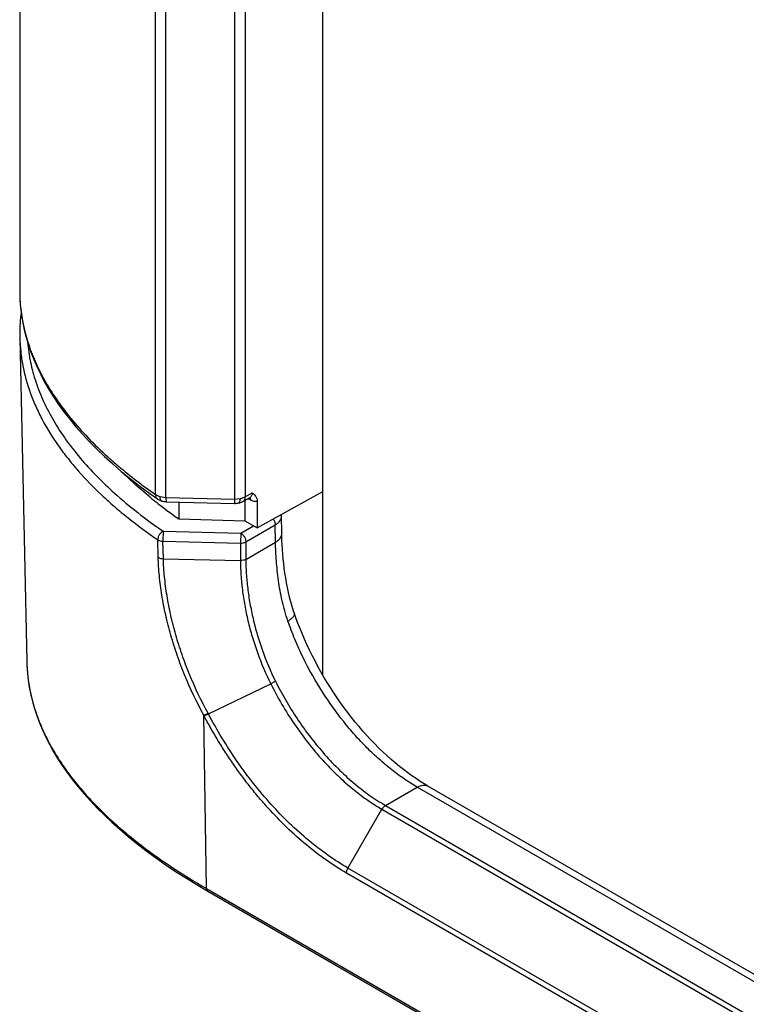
# Model space of a CAD drawing. Header units: inches. Extents: x 0 to 34, y 0 to 22.
# Tile 58 of 124: x 21.941 to 22.322, y 16.06 to 16.577. Entities that reach past the tile are written whole.
import ezdxf

# ---------------------------------------------------------------- set-up
doc = ezdxf.new("R2010")
doc.units = ezdxf.units.IN
doc.header["$LTSCALE"] = 1.87
doc.header["$MEASUREMENT"] = 0
doc.layers.get('0').update_dxf_attribs({"linetype": 'CONTINUOUS'})

msp = doc.modelspace()

# ---------------------------------------------------------------- linework, layer by layer
at = {"color": 7, "linetype": 'CONTINUOUS'}
for p, q in [((21.9409566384, 17.7000552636), (21.9409566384, 16.4347667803)), ((22.1000556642, 16.2328449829), (22.1000556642, 17.6752277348)), ((22.0122232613, 16.3276044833), (22.0122232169, 17.5928929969)), ((22.017682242, 16.3260402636), (22.017682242, 17.5913287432)), ((22.0592320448, 17.591660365), (22.0592320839, 16.3263719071)), ((22.05370516, 17.5904488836), (22.05370516, 16.325160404)), ((21.9409566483, 16.4348082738), (21.9409566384, 16.4347667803)), ((21.9410417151, 16.4099202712), (21.9446767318, 16.2399020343)), ((22.0092516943, 16.3280783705), (22.0132641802, 16.3252312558)), ((22.0122232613, 16.3276044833), (22.012945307, 16.3271666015)), ((22.012945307, 16.3271666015), (22.0143600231, 16.3265759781)), ((22.0146692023, 16.3264811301), (22.017682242, 16.3260402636)), ((22.017682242, 16.3260402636), (22.05370516, 16.325160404)), ((22.017682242, 16.3260402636), (22.0177759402, 16.3238204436)), ((22.05370516, 16.325160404), (22.0566840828, 16.3254332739)), ((22.05370516, 16.325160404), (22.0537988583, 16.322940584)), ((22.05699627, 16.3255074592), (22.0592320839, 16.3263719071)), ((22.0581418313, 16.3239670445), (22.0618670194, 16.3260441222)), ((22.0592320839, 16.3263719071), (22.0629911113, 16.328467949)), ((22.0621050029, 16.324644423), (22.0606851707, 16.325406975)), ((22.0617250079, 16.325965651), (22.0620906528, 16.3248726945)), ((22.0620724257, 16.3261183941), (22.0620822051, 16.3261194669)), ((22.0656420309, 16.3100059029), (22.1000572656, 16.3291950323)), ((22.0155596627, 16.3241486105), (22.0155529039, 16.3241505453)), ((22.0177759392, 16.3238204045), (22.0537988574, 16.3229405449)), ((22.0244704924, 16.3236568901), (22.0244704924, 16.3147358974)), ((22.0559426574, 16.3231383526), (22.0559467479, 16.3231392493)), ((22.0580464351, 16.3239147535), (22.0581420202, 16.3239671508)), ((22.0591470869, 16.3245275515), (22.0591470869, 16.3137560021)), ((22.0656420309, 16.3240162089), (22.0656420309, 16.3100059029)), ((22.0244704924, 16.3147358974), (22.0591470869, 16.3137560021)), ((22.0785350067, 16.3072888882), (22.0783897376, 16.3163097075)), ((22.0570260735, 16.3073063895), (22.0636717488, 16.3111435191)), ((22.0591470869, 16.3137560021), (22.0656420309, 16.3100059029)), ((22.0596777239, 16.3027135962), (22.0750948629, 16.311615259)), ((22.0752414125, 16.302514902), (22.0750948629, 16.311615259)), ((22.0162690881, 16.3083018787), (22.0161105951, 16.3030768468)), ((22.0162690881, 16.3083018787), (22.0570260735, 16.3073063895)), ((22.0570260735, 16.3073063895), (22.0568675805, 16.3020813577)), ((22.0136592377, 16.2946055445), (22.0133928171, 16.3037979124)), ((22.0161105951, 16.3030768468), (22.0568676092, 16.302081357)), ((22.016375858, 16.2938850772), (22.0161105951, 16.3030768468)), ((22.0568676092, 16.302081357), (22.0568677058, 16.292896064)), ((22.0596777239, 16.3027135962), (22.0596777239, 16.2935286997)), ((22.0596777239, 16.2935286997), (22.0752414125, 16.302514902)), ((22.016375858, 16.2938850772), (22.0568677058, 16.292896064)), ((21.9446748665, 16.239992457), (21.9447511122, 16.2377105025)), ((22.039987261, 16.2125298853), (22.0727477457, 16.2282714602)), ((22.0752268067, 16.2295689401), (22.0727477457, 16.2282714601)), ((22.0376458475, 16.2117028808), (22.0398404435, 16.2128025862)), ((22.0377226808, 16.2114838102), (22.037646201, 16.2117022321)), ((22.0377226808, 16.2114838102), (22.037646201, 16.2117022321)), ((22.0390324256, 16.1207607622), (22.0376895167, 16.2115610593)), ((22.0377970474, 16.2114265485), (22.0399898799, 16.2125311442)), ((22.0399898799, 16.2125311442), (22.0398404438, 16.2128025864)), ((22.1329738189, 16.1643815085), (22.1496123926, 16.1739878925)), ((26.8801558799, 13.4426313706), (22.1496123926, 16.1739878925)), ((26.8857815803, 13.4431884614), (22.1552372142, 16.1745454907)), ((22.1132777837, 16.1315351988), (22.1310988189, 16.1624021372)), ((22.1310988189, 16.1624021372), (26.861643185, 13.4310451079)), ((22.1329738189, 16.1643815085), (26.863518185, 13.4330244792)), ((26.8430459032, 13.3975115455), (22.1125015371, 16.1288685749)), ((26.8438221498, 13.4001781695), (22.1132777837, 16.1315351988)), ((22.0344103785, 16.1225150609), (22.0396536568, 16.119429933)), ((22.0390324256, 16.1207607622), (26.9180697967, 13.3036657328)), ((22.0396536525, 16.1194299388), (26.9186904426, 13.3023352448))]:
    msp.add_line(p, q, dxfattribs=at)
for points in [[(21.9409566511, 16.4348089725), (21.9409662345, 16.433454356), (21.9411068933, 16.4295696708), (21.9414157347, 16.4256822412), (21.9418935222, 16.4217925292), (21.9425419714, 16.4178961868), (21.9433618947, 16.4139961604), (21.9443540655, 16.4100952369), (21.9455213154, 16.4061888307), (21.9468645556, 16.4022798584), (21.9483846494, 16.398371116), (21.9500856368, 16.3944578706), (21.9519685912, 16.3905430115), (21.9540345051, 16.3866293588), (21.9562886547, 16.3827121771), (21.9587322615, 16.3787944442), (21.9613664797, 16.3748790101), (21.9641978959, 16.3709611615), (21.9672279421, 16.3670439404), (21.9704578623, 16.3631303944), (21.9738953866, 16.3592161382), (21.9775420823, 16.3553043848), (21.9813992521, 16.3513983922), (21.9854756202, 16.3474942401), (21.9897727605, 16.3435954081), (21.9942919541, 16.3397054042)], [(21.9417445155, 16.4230056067), (21.9416425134, 16.4222724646), (21.9412833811, 16.4185832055), (21.9410774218, 16.4148907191), (21.9410244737, 16.4111971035), (21.9410417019, 16.4099220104)], [(21.9942919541, 16.3397054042), (21.9990428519, 16.3358207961), (22.0040299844, 16.3319430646), (22.0092516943, 16.3280783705)], [(22.0132640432, 16.3252313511), (22.0133023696, 16.3252048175), (22.0136747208, 16.3249652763)], [(22.0618683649, 16.3260448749), (22.0619226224, 16.3260721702), (22.0619903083, 16.3260985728), (22.0620413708, 16.3261127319), (22.0620724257, 16.3261183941)], [(22.0136747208, 16.3249652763), (22.0140659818, 16.3247457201), (22.0144751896, 16.3245469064), (22.0148974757, 16.3243711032), (22.0153336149, 16.3242176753), (22.0155529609, 16.3241505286)], [(22.0155597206, 16.3241485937), (22.0156336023, 16.3241282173), (22.0160802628, 16.3240198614), (22.0165342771, 16.3239346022), (22.0169904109, 16.3238729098), (22.0174492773, 16.3238341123), (22.0177759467, 16.3238204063)], [(22.0537988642, 16.3229405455), (22.054278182, 16.3229411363), (22.0547200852, 16.3229635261), (22.0551619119, 16.3230071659), (22.0555984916, 16.3230717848), (22.0559426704, 16.3231383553)], [(22.0559467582, 16.3231392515), (22.056151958, 16.3231878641), (22.0565464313, 16.3232962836), (22.0569351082, 16.3234234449), (22.0573149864, 16.3235688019), (22.0576851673, 16.3237322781), (22.0580464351, 16.3239147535)], [(22.0783897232, 16.316310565), (22.078387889, 16.3163913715), (22.0783648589, 16.3167752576), (22.07832773, 16.3170791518)], [(22.0832780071, 16.271217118), (22.0826307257, 16.273708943), (22.0820416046, 16.2762134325), (22.0815070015, 16.2787286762), (22.0810243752, 16.2812499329), (22.0805911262, 16.2837722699), (22.0802041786, 16.2862940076), (22.0798615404, 16.2888106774), (22.0795613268, 16.2913175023), (22.0793012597, 16.2938124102), (22.0790798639, 16.2962908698), (22.0788961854, 16.298748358), (22.0787490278, 16.301182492), (22.0786375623, 16.303589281), (22.0785618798, 16.305963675), (22.0785349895, 16.3072880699)], [(22.0851744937, 16.265068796), (22.0847600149, 16.2662916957), (22.0839868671, 16.2687424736), (22.0832780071, 16.271217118)], [(22.1006832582, 16.2317605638), (22.099065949, 16.2345551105), (22.097496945, 16.2373736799), (22.0959779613, 16.2402130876), (22.0945104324, 16.2430705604), (22.0930957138, 16.2459433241), (22.0917352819, 16.2488281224), (22.0904303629, 16.2517221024), (22.0891821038, 16.2546224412), (22.0879917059, 16.2575259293), (22.0868601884, 16.2604296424), (22.0857884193, 16.2633308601), (22.0851744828, 16.2650688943)], [(21.9447511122, 16.2377105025), (21.9450054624, 16.2339658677), (21.9454213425, 16.2302192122), (21.945999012, 16.2264754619), (21.9467384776, 16.2227347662), (21.9476412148, 16.218992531), (21.9487075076, 16.2152514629), (21.9499372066, 16.2115137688), (21.951332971, 16.2077742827), (21.9528954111, 16.204035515), (21.9546251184, 16.2002999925), (21.9565265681, 16.1965628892), (21.9586008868, 16.1928269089), (21.9608481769, 16.1890944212), (21.9632731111, 16.1853605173), (21.9658762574, 16.1816279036), (21.9686585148, 16.1778990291), (21.971626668, 16.1741691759), (21.9747822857, 16.1704412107), (21.9781266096, 16.1667181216), (21.9816674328, 16.1629960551), (21.9854062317, 16.1592782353), (21.9893435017, 16.1555673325), (21.9934868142, 16.1518593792), (21.9978367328, 16.1481575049), (22.0023944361, 16.1444647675), (22.0071694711, 16.1407778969), (22.0121632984, 16.1371004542), (22.0173771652, 16.1334358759), (22.0228212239, 16.129781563), (22.0284997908, 16.126139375), (22.0344103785, 16.1225150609)], [(22.1552371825, 16.1745455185), (22.1533233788, 16.1756786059), (22.1511625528, 16.1770251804), (22.1489933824, 16.178448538), (22.1468182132, 16.1799479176), (22.1446395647, 16.1815222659), (22.1424602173, 16.1831702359), (22.140282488, 16.1848907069), (22.1381087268, 16.186682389), (22.1359416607, 16.1885435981), (22.1337836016, 16.1904728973), (22.1316368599, 16.1924686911), (22.1295040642, 16.1945289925), (22.1273874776, 16.1966520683), (22.1252893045, 16.1988360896), (22.1232120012, 16.2010788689), (22.1211577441, 16.2033784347), (22.1191286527, 16.2057327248), (22.1171270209, 16.2081393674), (22.1151548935, 16.2105962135), (22.1132143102, 16.21310097), (22.1113074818, 16.2156509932), (22.1094363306, 16.2182439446), (22.1076027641, 16.2208773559), (22.105808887, 16.2235483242), (22.1040564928, 16.2262543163), (22.1023473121, 16.2289927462), (22.1006832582, 16.2317605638)]]:
    msp.add_lwpolyline(points, dxfattribs=at)
for centre, radius, start, end in [((22.0272487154, 16.4347584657), 0.0862931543, 179.9944788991, 181.3973265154), ((22.0273410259, 16.4347610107), 0.0863854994, 181.3975209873, 182.6426891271), ((22.0276122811, 16.4347743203), 0.0866570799, 182.6432105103, 184.311612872), ((22.0279236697, 16.4347970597), 0.0869692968, 184.3111283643, 184.907928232), ((22.160657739, 16.5102853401), 0.2382726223, 230.9043873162, 231.4574809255), ((22.0175642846, 16.3364696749), 0.0103996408, 252.0544695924, 253.8362844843), ((22.0219860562, 16.3264773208), 0.007316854, 179.9701636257, 182.0786231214), ((22.047143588, 16.3254291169), 0.0095404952, 358.5857544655, 0.0249699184), ((22.0542216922, 16.3364894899), 0.0113271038, 282.5557373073, 284.1788985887), ((22.1639389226, 16.5144124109), 0.2435450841, 231.4587027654, 232.0514055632), ((22.1761559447, 16.5303935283), 0.2636601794, 232.093512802, 234.8788906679), ((22.058730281, 16.3245468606), 0.0033761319, 1.6559464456, 5.5382944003), ((22.0302468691, 16.2417334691), 0.0855897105, 181.2260994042, 182.5318200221), ((22.0303865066, 16.2417399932), 0.0857294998, 182.5320534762, 184.0555425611), ((22.0305700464, 16.2417528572), 0.0859134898, 184.0554433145, 184.974512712), ((22.2183074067, 16.2953708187), 0.1596642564, 222.2134107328, 223.665214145)]:
    msp.add_arc(centre, radius, start, end, dxfattribs=at)
for points, knots in [([(21.9412732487, 16.4273564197), (21.9415581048, 16.4240390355), (21.9425233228, 16.4173465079), (21.9451185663, 16.4073695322), (21.9489076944, 16.3973655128), (21.9539268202, 16.3873378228), (21.9602143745, 16.3772790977), (21.9678402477, 16.3671920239), (21.9768771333, 16.3570740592), (21.9836193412, 16.3505702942), (21.9872260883, 16.3473179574)], [0, 0, 0, 0, 0.1057228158, 0.2141657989, 0.3267178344, 0.4447634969, 0.569658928, 0.7028481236, 0.8457916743, 1, 1, 1, 1]), ([(21.9410429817, 16.4098558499), (21.9410948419, 16.4074309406), (21.9414034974, 16.4025688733), (21.9424781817, 16.3953103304), (21.9441588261, 16.3880916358), (21.9464339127, 16.3809302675), (21.9492873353, 16.3738400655), (21.9538947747, 16.3644009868), (21.9595782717, 16.355259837), (21.9661609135, 16.3464681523), (21.9735502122, 16.3376386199), (21.981797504, 16.3292000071), (21.9907567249, 16.3211403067), (22.0004387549, 16.3131099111), (22.0081128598, 16.307443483), (22.0133928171, 16.3037979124)], [0, 0, 0, 0, 0.0546153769, 0.1095499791, 0.1650465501, 0.2213267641, 0.2785832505, 0.336985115, 0.4576775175, 0.5201963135, 0.5842135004, 0.7168179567, 0.7854255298, 0.8555223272, 1, 1, 1, 1]), ([(21.9450774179, 16.4076114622), (21.9453763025, 16.4040786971), (21.9464235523, 16.3969853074), (21.9492863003, 16.3865056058), (21.9534012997, 16.3761750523), (21.9587221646, 16.3660435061), (21.9651841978, 16.3561468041), (21.9753970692, 16.3430802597), (21.9843264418, 16.3340596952), (21.9907019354, 16.3283344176)], [0, 0, 0, 0, 0.1135884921, 0.2290467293, 0.3473117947, 0.469144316, 0.595085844, 0.7254667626, 1, 1, 1, 1]), ([(21.9872260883, 16.3473179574), (21.9890765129, 16.3456493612), (21.9970827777, 16.3386764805), (22.0055587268, 16.3322503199), (22.0122232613, 16.3276044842)], [0, 0, 0, 0, 0.2347136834, 1, 1, 1, 1]), ([(22.0103991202, 16.3253632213), (22.0090097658, 16.3264921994), (22.003732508, 16.3308813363), (21.9986550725, 16.335513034), (21.9950495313, 16.3390827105)], [0, 0, 0, 0, 0.2608159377, 1, 1, 1, 1]), ([(21.9907019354, 16.3283344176), (21.9946611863, 16.3247789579), (22.0029878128, 16.317835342), (22.0117340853, 16.3114330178), (22.0162690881, 16.3083018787)], [0, 0, 0, 0, 0.4912504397, 1, 1, 1, 1]), ([(22.0122232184, 16.327604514), (22.0122232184, 16.3273536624), (22.0122628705, 16.3268713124), (22.0124603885, 16.3262006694), (22.0127907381, 16.3256377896), (22.0130975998, 16.3253473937), (22.0132640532, 16.3252313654)], [0, 0, 0, 0, 0.2798684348, 0.53636232, 0.773627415, 1, 1, 1, 1]), ([(22.0155529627, 16.3241505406), (22.0154887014, 16.3241692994), (22.0153608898, 16.3242282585), (22.0151932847, 16.3243714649), (22.0150478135, 16.3245664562), (22.0148738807, 16.3249127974), (22.0147275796, 16.3254691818), (22.0146836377, 16.325948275), (22.0146740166, 16.3262119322)], [0, 0, 0, 0, 0.0849059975, 0.1756876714, 0.2768824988, 0.3914407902, 0.6653734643, 1, 1, 1, 1]), ([(22.0559467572, 16.3231392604), (22.0560011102, 16.3231514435), (22.0561117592, 16.3232004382), (22.0562525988, 16.32333337), (22.0563736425, 16.3235213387), (22.0565203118, 16.323868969), (22.0566400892, 16.3244349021), (22.0566744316, 16.3249221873), (22.056681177, 16.3251936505)], [0, 0, 0, 0, 0.0727655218, 0.1540386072, 0.2496905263, 0.3628435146, 0.6452664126, 1, 1, 1, 1]), ([(22.0592320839, 16.3263719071), (22.0592320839, 16.3261034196), (22.0591919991, 16.3255940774), (22.058986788, 16.3248958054), (22.0586412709, 16.3243325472), (22.0583155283, 16.3240639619), (22.0581420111, 16.323967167)], [0, 0, 0, 0, 0.2918218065, 0.5517156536, 0.7840425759, 1, 1, 1, 1]), ([(22.0629911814, 16.3284679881), (22.0629911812, 16.328199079), (22.0629495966, 16.3276875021), (22.0627372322, 16.326985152), (22.0623803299, 16.3264163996), (22.0620463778, 16.3261442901), (22.0618682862, 16.3260448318)], [0, 0, 0, 0, 0.2888417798, 0.5475139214, 0.7808981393, 1, 1, 1, 1]), ([(22.0629911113, 16.328467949), (22.0633136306, 16.3282144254), (22.0639640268, 16.3276997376), (22.0646870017, 16.3269282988), (22.0651470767, 16.3261864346), (22.0655290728, 16.3252928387), (22.065642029, 16.3245340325), (22.0656420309, 16.3240162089)], [0, 0, 0, 0, 0.2281826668, 0.4611744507, 0.5832111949, 0.7119740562, 1, 1, 1, 1]), ([(22.0656420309, 16.3240162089), (22.0653800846, 16.3239461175), (22.0648165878, 16.3238701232), (22.0639349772, 16.3239468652), (22.0630128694, 16.3242048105), (22.0624087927, 16.3244812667), (22.0621050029, 16.324644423)], [0, 0, 0, 0, 0.2215176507, 0.4594400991, 0.7183005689, 1, 1, 1, 1]), ([(22.0740299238, 16.3146832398), (22.0741951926, 16.314445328), (22.07449175, 16.3139498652), (22.0748277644, 16.3131692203), (22.0750402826, 16.3123873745), (22.0750948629, 16.3118650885), (22.0750948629, 16.311615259)], [0, 0, 0, 0, 0.2640299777, 0.5244687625, 0.772293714, 1, 1, 1, 1]), ([(22.0750948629, 16.311615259), (22.075594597, 16.3119073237), (22.0764997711, 16.3125385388), (22.0774209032, 16.3135249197), (22.0779350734, 16.3143686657), (22.0782038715, 16.3150048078), (22.0783624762, 16.3156541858), (22.0783932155, 16.3160929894), (22.0783897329, 16.3163097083)], [0, 0, 0, 0, 0.2892423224, 0.5479846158, 0.6674040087, 0.7814514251, 0.8916898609, 1, 1, 1, 1]), ([(22.0162690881, 16.3083018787), (22.0160708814, 16.3082076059), (22.0156802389, 16.3079727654), (22.0149475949, 16.3073753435), (22.0143231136, 16.3066171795), (22.0138490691, 16.305763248), (22.013508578, 16.3049089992), (22.0133863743, 16.3042321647), (22.0133927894, 16.3037979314)], [0, 0, 0, 0, 0.1178752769, 0.2434221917, 0.5066279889, 0.6387002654, 0.7667669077, 1, 1, 1, 1]), ([(22.0570260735, 16.3073063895), (22.0572075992, 16.3072015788), (22.0575661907, 16.3069502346), (22.0582374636, 16.3063218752), (22.058946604, 16.3053533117), (22.0594308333, 16.3042549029), (22.0596393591, 16.3033594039), (22.0596777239, 16.302923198), (22.0596777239, 16.3027135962)], [0, 0, 0, 0, 0.1142582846, 0.2375415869, 0.5000062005, 0.7624674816, 0.885746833, 1, 1, 1, 1]), ([(22.0752414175, 16.3025145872), (22.0757415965, 16.3028140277), (22.0766478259, 16.3034610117), (22.0777232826, 16.3046331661), (22.0782930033, 16.3057316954), (22.0785076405, 16.3066243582), (22.0785385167, 16.3070686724), (22.0785350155, 16.3072880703)], [0, 0, 0, 0, 0.2885433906, 0.5473533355, 0.7808005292, 0.8913926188, 1, 1, 1, 1]), ([(22.0133927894, 16.3037979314), (22.0135686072, 16.3036800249), (22.0139636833, 16.3034711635), (22.0148643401, 16.3031672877), (22.0156063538, 16.3030794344), (22.0161105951, 16.3030768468)], [0, 0, 0, 0, 0.223272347, 0.4681696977, 1, 1, 1, 1]), ([(22.0568676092, 16.302081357), (22.0573764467, 16.3020689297), (22.0581320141, 16.3021369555), (22.0590649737, 16.3024092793), (22.0594860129, 16.3026029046), (22.0596777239, 16.3027135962)], [0, 0, 0, 0, 0.5248013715, 0.771750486, 1, 1, 1, 1]), ([(22.0817317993, 16.2611727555), (22.0805166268, 16.2646574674), (22.07904163, 16.269977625), (22.0776068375, 16.2771267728), (22.0767708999, 16.2824129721), (22.0761369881, 16.2876173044), (22.0756787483, 16.2927096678), (22.0753768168, 16.2976624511), (22.0752698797, 16.3009161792), (22.0752414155, 16.3025149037)], [0, 0, 0, 0, 0.263567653, 0.3931729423, 0.5207071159, 0.6456705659, 0.7675386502, 0.8858046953, 1, 1, 1, 1]), ([(22.0376461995, 16.2117022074), (22.0339370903, 16.2184472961), (22.0289719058, 16.2288420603), (22.0235869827, 16.2430726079), (22.0202255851, 16.2537083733), (22.0175334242, 16.2642606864), (22.0155189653, 16.2746311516), (22.0141904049, 16.2847214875), (22.0137532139, 16.2913583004), (22.0136592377, 16.2946055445)], [0, 0, 0, 0, 0.2652822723, 0.395881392, 0.5241874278, 0.6494718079, 0.7709953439, 0.8880440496, 1, 1, 1, 1]), ([(22.0136592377, 16.2946055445), (22.0138350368, 16.2944877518), (22.0142300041, 16.2942790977), (22.0151302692, 16.2939755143), (22.0158718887, 16.2938877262), (22.0163758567, 16.2938851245)], [0, 0, 0, 0, 0.2232974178, 0.4682000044, 1, 1, 1, 1]), ([(22.0398404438, 16.2128025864), (22.0362125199, 16.2194010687), (22.0313569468, 16.2295691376), (22.0260913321, 16.2434880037), (22.0228048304, 16.2538885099), (22.0201722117, 16.2642068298), (22.0182012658, 16.2743477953), (22.0168996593, 16.2842165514), (22.0164694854, 16.2907083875), (22.0163758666, 16.2938852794)], [0, 0, 0, 0, 0.2653350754, 0.3959241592, 0.5242046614, 0.6494586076, 0.7709597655, 0.8880079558, 1, 1, 1, 1]), ([(22.0596777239, 16.2935283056), (22.0594860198, 16.2934176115), (22.0590649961, 16.2932239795), (22.0581320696, 16.2929516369), (22.0573765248, 16.2928835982), (22.0568677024, 16.2928960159)], [0, 0, 0, 0, 0.2282508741, 0.4752001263, 1, 1, 1, 1]), ([(22.0568677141, 16.2928962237), (22.0568679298, 16.2903845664), (22.0570400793, 16.2852532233), (22.057779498, 16.2774398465), (22.0590064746, 16.2694000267), (22.0607270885, 16.2612000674), (22.0629475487, 16.2529083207), (22.0666043, 16.2417634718), (22.0700886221, 16.233586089), (22.0727478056, 16.2282714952)], [0, 0, 0, 0, 0.1122984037, 0.2293737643, 0.3507151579, 0.4757329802, 0.6038031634, 0.7342948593, 1, 1, 1, 1]), ([(22.0596779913, 16.2935288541), (22.0596781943, 16.2910442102), (22.0598458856, 16.2859680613), (22.0605674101, 16.2782378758), (22.0617651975, 16.2702822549), (22.0634463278, 16.2621663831), (22.0656181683, 16.2539576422), (22.0691993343, 16.242921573), (22.0726190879, 16.2348211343), (22.0752332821, 16.2295559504)], [0, 0, 0, 0, 0.1123019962, 0.2293819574, 0.350726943, 0.4757459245, 0.6038148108, 0.7343033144, 1, 1, 1, 1]), ([(22.0817318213, 16.2611727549), (22.0820258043, 16.2613496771), (22.0825797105, 16.2617008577), (22.0833391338, 16.26224547), (22.0839813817, 16.262778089), (22.0844985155, 16.2632916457), (22.0848847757, 16.2637807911), (22.0851364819, 16.2642411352), (22.0852315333, 16.2646154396), (22.085223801, 16.2648862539), (22.0851947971, 16.265010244), (22.0851744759, 16.2650687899)], [0, 0, 0, 0, 0.1880649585, 0.3592879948, 0.5118967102, 0.6449168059, 0.7580823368, 0.8523550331, 0.9307809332, 0.9660322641, 1, 1, 1, 1]), ([(22.100054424, 16.2237082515), (22.0962624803, 16.2296327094), (22.0910914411, 16.2388184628), (22.0853317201, 16.2515053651), (22.0828571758, 16.2579458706), (22.0817317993, 16.2611727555)], [0, 0, 0, 0, 0.5050244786, 0.7546343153, 1, 1, 1, 1]), ([(21.944980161, 16.234303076), (21.9452141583, 16.2316146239), (21.9459408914, 16.2262270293), (21.9477822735, 16.2182265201), (21.9503630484, 16.2102976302), (21.9536607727, 16.202461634), (21.9576556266, 16.1947387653), (21.9623216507, 16.1871472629), (21.9676248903, 16.1796990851), (21.9735363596, 16.1724075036), (21.9800271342, 16.1652840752), (21.9870685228, 16.1583404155), (21.994625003, 16.1515806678), (22.0054625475, 16.1427200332), (22.0201459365, 16.1321644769), (22.0325814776, 16.1244854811), (22.0390324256, 16.1207607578)], [0, 0, 0, 0, 0.0529079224, 0.1064005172, 0.1607474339, 0.216180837, 0.2728973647, 0.3310497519, 0.390737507, 0.4520310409, 0.5149736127, 0.5795808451, 0.6458300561, 0.7136775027, 0.8539571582, 1, 1, 1, 1]), ([(22.0727477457, 16.2282714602), (22.0745773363, 16.2246009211), (22.0784841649, 16.2173842), (22.0850307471, 16.2070113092), (22.0921919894, 16.1971992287), (22.0973765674, 16.191042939), (22.1000524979, 16.1880933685)], [0, 0, 0, 0, 0.2525453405, 0.5048822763, 0.7547650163, 1, 1, 1, 1]), ([(22.0752332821, 16.2295559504), (22.0769157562, 16.2261808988), (22.0804937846, 16.2195355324), (22.0864519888, 16.2099464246), (22.0929470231, 16.2008208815), (22.0976339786, 16.1950562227), (22.1000520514, 16.1922787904)], [0, 0, 0, 0, 0.2519997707, 0.5039526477, 0.7539214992, 1, 1, 1, 1]), ([(22.149612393, 16.1739878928), (22.1473213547, 16.1753107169), (22.1427468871, 16.1781965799), (22.1360808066, 16.183087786), (22.1295136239, 16.1885963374), (22.1230991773, 16.1946770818), (22.1168889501, 16.2012810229), (22.1089017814, 16.21076781), (22.1034431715, 16.2184137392), (22.100054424, 16.2237082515)], [0, 0, 0, 0, 0.1120575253, 0.2288532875, 0.3499673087, 0.4748858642, 0.6030230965, 0.7337342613, 1, 1, 1, 1]), ([(22.1125015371, 16.1288685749), (22.1088795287, 16.1309599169), (22.1016560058, 16.135604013), (22.091217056, 16.1436240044), (22.0810131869, 16.1527844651), (22.0728614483, 16.1612215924), (22.0665536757, 16.1684393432), (22.06192408, 16.1741015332), (22.0574423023, 16.1799598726), (22.0531195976, 16.1859950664), (22.0496636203, 16.1911538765), (22.0469943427, 16.1953571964), (22.0450384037, 16.1985444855), (22.043127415, 16.2017602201), (22.0406373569, 16.206076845), (22.0388426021, 16.2093548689), (22.0376895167, 16.2115610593)], [0, 0, 0, 0, 0.111136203, 0.2278363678, 0.3494508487, 0.4751787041, 0.5393125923, 0.6041252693, 0.6694894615, 0.7352781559, 0.8013546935, 0.8344571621, 0.8675830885, 0.9007200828, 0.9338523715, 1, 1, 1, 1]), ([(22.1132777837, 16.1315351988), (22.1097295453, 16.1335839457), (22.10265298, 16.1381329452), (22.0924256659, 16.1459876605), (22.0824276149, 16.1549587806), (22.072778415, 16.1649390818), (22.0635921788, 16.1758099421), (22.0549782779, 16.1874420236), (22.0470394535, 16.1996960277), (22.0422478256, 16.2082045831), (22.039987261, 16.2125298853)], [0, 0, 0, 0, 0.1111486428, 0.2278587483, 0.34948145, 0.4752169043, 0.6041540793, 0.7353000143, 0.8676057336, 1, 1, 1, 1]), ([(22.1000520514, 16.1922787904), (22.1025640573, 16.1893934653), (22.1077058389, 16.1838888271), (22.1158573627, 16.1763808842), (22.1242336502, 16.1698349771), (22.1300526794, 16.1660681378), (22.1329738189, 16.1643815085)], [0, 0, 0, 0, 0.2648508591, 0.520946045, 0.7664770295, 1, 1, 1, 1]), ([(22.1028084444, 16.1851316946), (22.1050162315, 16.1828190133), (22.1095033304, 16.1783971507), (22.1165288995, 16.1723269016), (22.123690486, 16.166967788), (22.1286248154, 16.1638305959), (22.1310988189, 16.1624021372)], [0, 0, 0, 0, 0.2634876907, 0.5187486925, 0.7645754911, 1, 1, 1, 1]), ([(22.1496119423, 16.1739881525), (22.1501057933, 16.1742732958), (22.1510871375, 16.1747407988), (22.1523793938, 16.1750520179), (22.1533518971, 16.1750859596), (22.1540274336, 16.1750105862), (22.1546611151, 16.1748354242), (22.1550527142, 16.1746519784), (22.1552371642, 16.1745454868)], [0, 0, 0, 0, 0.2894158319, 0.5482977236, 0.6677504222, 0.7817753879, 0.8919070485, 1, 1, 1, 1]), ([(22.1329738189, 16.1643815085), (22.1327922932, 16.1642766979), (22.1324336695, 16.1640252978), (22.1317626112, 16.1633973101), (22.1313395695, 16.1628191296), (22.1310988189, 16.1624021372)], [0, 0, 0, 0, 0.2285137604, 0.4750773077, 1, 1, 1, 1]), ([(22.1125015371, 16.1288685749), (22.1124982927, 16.1290813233), (22.1125321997, 16.1295255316), (22.1127380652, 16.1304394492), (22.1130318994, 16.1311093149), (22.1132777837, 16.1315351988)], [0, 0, 0, 0, 0.2275932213, 0.4739789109, 1, 1, 1, 1]), ([(22.039032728, 16.1207605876), (22.0390349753, 16.1206132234), (22.0390615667, 16.1203330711), (22.0391804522, 16.1199486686), (22.0393758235, 16.1196368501), (22.0395569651, 16.1194857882), (22.0396536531, 16.1194299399)], [0, 0, 0, 0, 0.2886851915, 0.5476664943, 0.781287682, 1, 1, 1, 1])]:
    msp.add_open_spline(points, degree=3, knots=knots, dxfattribs=at)

doc.saveas('drawing.dxf')
